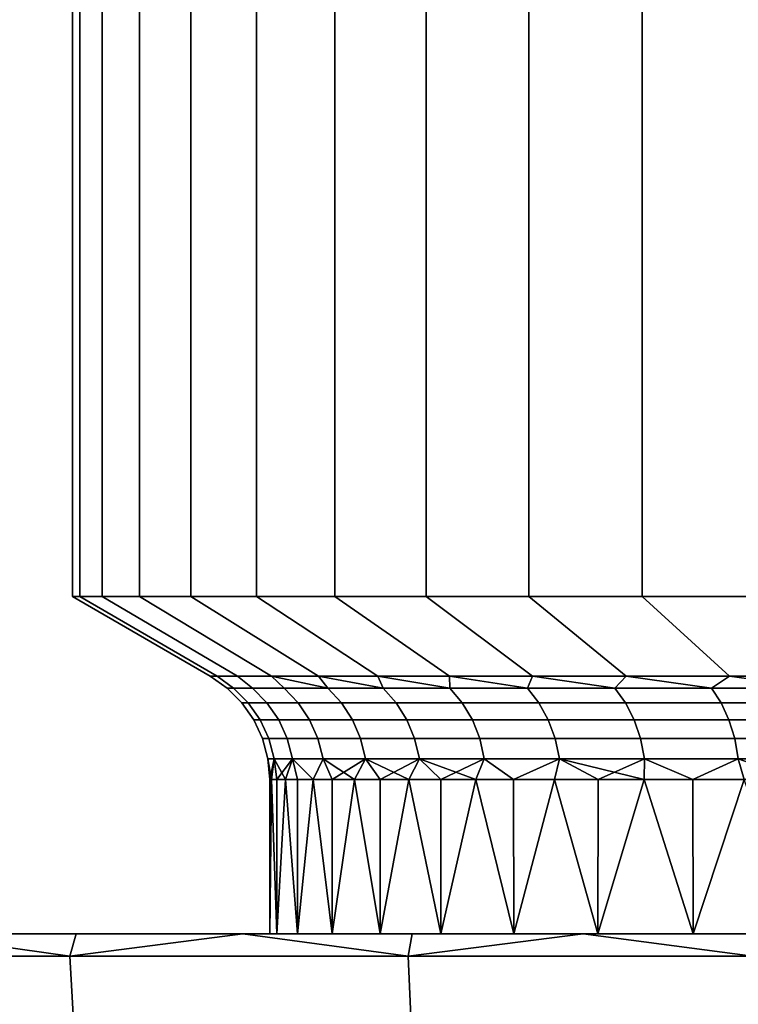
# Model space of a CAD drawing. Header units: metres. Extents: x -109 to 109, y -100 to 76.
# Tile 218 of 256: x -87.33 to -82.5, y 49.03 to 55.64. Entities that reach past the tile are written whole.
import ezdxf

# ---------------------------------------------------------------- set-up
doc = ezdxf.new("R2010")
doc.units = ezdxf.units.M
doc.layers.add('solid_21062310', color=7, linetype='CONTINUOUS')

msp = doc.modelspace()

# ---------------------------------------------------------------- linework, layer by layer
at = {"layer": 'solid_21062310'}
for points in [[(-86.927063, 74.337997, 1.026819), (-86.977501, 74.337997), (-86.977501, 51.766434), (-86.927063, 51.766434, 1.026829)], [(-86.927063, 51.766434, -1.026829), (-86.977501, 51.766434), (-86.977501, 74.337997), (-86.927063, 74.337997, -1.026819)], [(-86.776222, 74.337997, 2.043845), (-86.927063, 74.337997, 1.026819), (-86.927063, 51.766434, 1.026829), (-86.776222, 51.766434, 2.043844)], [(-86.927063, 74.337997, -1.026819), (-86.776222, 74.337997, -2.043845), (-86.776222, 51.766434, -2.043844), (-86.927063, 51.766434, -1.026829)], [(-86.52639, 74.337997, 3.041305), (-86.776222, 74.337997, 2.043845), (-86.776222, 51.766434, 2.043844), (-86.526405, 51.766434, 3.04126)], [(-86.776222, 74.337997, -2.043845), (-86.52639, 74.337997, -3.041304), (-86.526405, 51.766434, -3.04126), (-86.776222, 51.766434, -2.043844)], [(-86.179962, 74.337997, 4.009537), (-86.52639, 74.337997, 3.041305), (-86.526405, 51.766434, 3.04126), (-86.18, 51.766434, 4.009443)], [(-86.179962, 74.337997, -4.009536), (-86.18, 51.766434, -4.009443), (-86.526405, 51.766434, -3.04126), (-86.52639, 74.337997, -3.041304)], [(-85.740295, 74.337997, 4.939122), (-86.179962, 74.337997, 4.009537), (-86.18, 51.766434, 4.009443), (-85.740349, 51.766434, 4.939025)], [(-85.740295, 74.337997, -4.939121), (-85.740349, 51.766434, -4.939025), (-86.18, 51.766434, -4.009443), (-86.179962, 74.337997, -4.009536)], [(-85.211639, 74.337997, 5.821112), (-85.740295, 74.337997, 4.939122), (-85.740349, 51.766434, 4.939025), (-85.211678, 51.766434, 5.821049)], [(-85.211639, 74.337997, -5.821111), (-85.211678, 51.766434, -5.821049), (-85.740349, 51.766434, -4.939025), (-85.740295, 74.337997, -4.939121)], [(-84.599159, 74.337997, 6.646927), (-85.211639, 74.337997, 5.821112), (-85.211678, 51.766434, 5.821049), (-84.599113, 51.766434, 6.646979)], [(-85.211639, 74.337997, -5.821111), (-84.599159, 74.337997, -6.646926), (-84.599113, 51.766434, -6.646979), (-85.211678, 51.766434, -5.821049)], [(-84.599159, 74.337997, 6.646927), (-84.599113, 51.766434, 6.646979), (-83.908554, 51.766434, 7.408867), (-83.908768, 74.337997, 7.408655)], [(-84.599159, 74.337997, -6.646926), (-83.908768, 74.337997, -7.408653), (-83.908554, 51.766434, -7.408867), (-84.599113, 51.766434, -6.646979)], [(-83.908768, 74.337997, 7.408655), (-83.908554, 51.766434, 7.408867), (-83.146706, 51.766434, 8.099341), (-83.146988, 74.337997, 8.099107)], [(-83.908768, 74.337997, -7.408653), (-83.146988, 74.337997, -8.099106), (-83.146706, 51.766434, -8.099341), (-83.908554, 51.766434, -7.408867)], [(-83.146988, 74.337997, 8.099107), (-83.146706, 51.766434, 8.099341), (-82.320923, 51.766434, 8.711768), (-82.321144, 74.337997, 8.711618)], [(-83.146988, 74.337997, -8.099106), (-82.321144, 74.337997, -8.711617), (-82.320923, 51.766434, -8.711768), (-83.146706, 51.766434, -8.099341)], [(-86.927063, 51.766434, 1.026829), (-86.977501, 51.766434), (-86.050003, 51.230942), (-86.004013, 51.230942, 0.936062)], [(-86.004013, 51.230942, -0.936061), (-86.050003, 51.230942), (-86.977501, 51.766434), (-86.927063, 51.766434, -1.026829)], [(-86.927063, 51.766434, 1.026829), (-86.004013, 51.230942, 0.936062), (-85.866501, 51.230942, 1.863109), (-86.776222, 51.766434, 2.043844)], [(-86.927063, 51.766434, -1.026829), (-86.776222, 51.766434, -2.043844), (-85.866501, 51.230942, -1.863108), (-86.004013, 51.230942, -0.936061)], [(-86.776222, 51.766434, 2.043844), (-85.866501, 51.230942, 1.863109), (-85.638779, 51.230942, 2.772213), (-86.526405, 51.766434, 3.04126)], [(-86.776222, 51.766434, -2.043844), (-86.526405, 51.766434, -3.04126), (-85.638779, 51.230942, -2.772212), (-85.866501, 51.230942, -1.863108)], [(-86.526405, 51.766434, 3.04126), (-85.638779, 51.230942, 2.772213), (-85.323051, 51.230942, 3.654619), (-86.18, 51.766434, 4.009443)], [(-86.526405, 51.766434, -3.04126), (-86.18, 51.766434, -4.009443), (-85.323051, 51.230942, -3.654618), (-85.638779, 51.230942, -2.772212)], [(-85.740349, 51.766434, 4.939025), (-86.18, 51.766434, 4.009443), (-85.323051, 51.230942, 3.654619), (-84.922356, 51.230942, 4.50183)], [(-86.18, 51.766434, -4.009443), (-85.740349, 51.766434, -4.939025), (-84.922356, 51.230942, -4.501828), (-85.323051, 51.230942, -3.654618)], [(-85.211678, 51.766434, 5.821049), (-85.740349, 51.766434, 4.939025), (-84.922356, 51.230942, 4.50183), (-84.440544, 51.230942, 5.305685)], [(-85.740349, 51.766434, -4.939025), (-85.211678, 51.766434, -5.821049), (-84.440544, 51.230942, -5.305683), (-84.922356, 51.230942, -4.501828)], [(-84.599113, 51.766434, 6.646979), (-85.211678, 51.766434, 5.821049), (-84.440544, 51.230942, 5.305685), (-83.882263, 51.230942, 6.058442)], [(-84.599113, 51.766434, -6.646979), (-83.882263, 51.230942, -6.05844), (-84.440544, 51.230942, -5.305683), (-85.211678, 51.766434, -5.821049)], [(-83.908554, 51.766434, 7.408867), (-84.599113, 51.766434, 6.646979), (-83.882263, 51.230942, 6.058442), (-83.252892, 51.230942, 6.752851)], [(-83.908554, 51.766434, -7.408867), (-83.252892, 51.230942, -6.752851), (-83.882263, 51.230942, -6.05844), (-84.599113, 51.766434, -6.646979)], [(-83.146706, 51.766434, 8.099341), (-83.908554, 51.766434, 7.408867), (-83.252892, 51.230942, 6.752851), (-82.558479, 51.230942, 7.382233)], [(-83.146706, 51.766434, -8.099341), (-82.558472, 51.230942, -7.382236), (-83.252892, 51.230942, -6.752851), (-83.908554, 51.766434, -7.408867)], [(-82.320923, 51.766434, 8.711768), (-83.146706, 51.766434, 8.099341), (-82.558479, 51.230942, 7.382233), (-81.80571, 51.230942, 7.940526)], [(-82.320923, 51.766434, -8.711768), (-81.805702, 51.230942, -7.94053), (-82.558472, 51.230942, -7.382236), (-83.146706, 51.766434, -8.099341)], [(-85.936195, 51.151314), (-85.893471, 51.151314, 0.896968), (-86.004013, 51.230942, 0.936062), (-86.050003, 51.230942)], [(-85.893471, 51.151314, -0.896968), (-85.936195, 51.151314), (-86.050003, 51.230942), (-86.004013, 51.230942, -0.936061)], [(-85.893471, 51.151314, 0.896968), (-85.765671, 51.151314, 1.785812), (-85.866501, 51.230942, 1.863109), (-86.004013, 51.230942, 0.936062)], [(-85.893471, 51.151314, -0.896968), (-86.004013, 51.230942, -0.936061), (-85.866501, 51.230942, -1.863108), (-85.765671, 51.151314, -1.785812)], [(-85.765671, 51.151314, 1.785812), (-85.553963, 51.151314, 2.658484), (-85.638779, 51.230942, 2.772213), (-85.866501, 51.230942, 1.863109)], [(-85.765671, 51.151314, -1.785812), (-85.866501, 51.230942, -1.863108), (-85.638779, 51.230942, -2.772212), (-85.553963, 51.151314, -2.658484)], [(-85.260262, 51.151314, 3.507081), (-85.323051, 51.230942, 3.654619), (-85.638779, 51.230942, 2.772213)], [(-85.553963, 51.151314, 2.658484), (-85.260262, 51.151314, 3.507081), (-85.638779, 51.230942, 2.772213)], [(-85.260262, 51.151314, -3.507081), (-85.638779, 51.230942, -2.772212), (-85.323051, 51.230942, -3.654618)], [(-85.260262, 51.151314, -3.507081), (-85.553963, 51.151314, -2.658484), (-85.638779, 51.230942, -2.772212)], [(-84.88723, 51.151314, 4.323916), (-84.922356, 51.230942, 4.50183), (-85.323051, 51.230942, 3.654619)], [(-85.260262, 51.151314, 3.507081), (-84.88723, 51.151314, 4.323916), (-85.323051, 51.230942, 3.654619)], [(-84.88723, 51.151314, -4.323916), (-85.323051, 51.230942, -3.654618), (-84.922356, 51.230942, -4.501828)], [(-84.88723, 51.151314, -4.323916), (-85.260262, 51.151314, -3.507081), (-85.323051, 51.230942, -3.654618)], [(-84.438232, 51.151314, 5.101594), (-84.440544, 51.230942, 5.305685), (-84.922356, 51.230942, 4.50183)], [(-84.88723, 51.151314, 4.323916), (-84.438232, 51.151314, 5.101594), (-84.922356, 51.230942, 4.50183)], [(-84.438232, 51.151314, -5.101594), (-84.922356, 51.230942, -4.501828), (-84.440544, 51.230942, -5.305683)], [(-84.438232, 51.151314, -5.101594), (-84.88723, 51.151314, -4.323916), (-84.922356, 51.230942, -4.501828)], [(-83.917351, 51.151314, 5.83307), (-83.882263, 51.230942, 6.058442), (-84.440544, 51.230942, 5.305685)], [(-84.438232, 51.151314, 5.101594), (-83.917351, 51.151314, 5.83307), (-84.440544, 51.230942, 5.305685)], [(-83.917351, 51.151314, -5.83307), (-84.440544, 51.230942, -5.305683), (-83.882263, 51.230942, -6.05844)], [(-83.917351, 51.151314, -5.83307), (-84.438232, 51.151314, -5.101594), (-84.440544, 51.230942, -5.305683)], [(-83.917351, 51.151314, 5.83307), (-83.3293, 51.151314, 6.511722), (-83.882263, 51.230942, 6.058442)], [(-83.3293, 51.151314, -6.511722), (-83.917351, 51.151314, -5.83307), (-83.882263, 51.230942, -6.05844)], [(-83.3293, 51.151314, 6.511722), (-83.252892, 51.230942, 6.752851), (-83.882263, 51.230942, 6.058442)], [(-83.3293, 51.151314, -6.511722), (-83.882263, 51.230942, -6.05844), (-83.252892, 51.230942, -6.752851)], [(-83.3293, 51.151314, 6.511722), (-82.679398, 51.151314, 7.131402), (-83.252892, 51.230942, 6.752851)], [(-82.679398, 51.151314, -7.131402), (-83.3293, 51.151314, -6.511722), (-83.252892, 51.230942, -6.752851)], [(-82.679398, 51.151314, 7.131402), (-82.558479, 51.230942, 7.382233), (-83.252892, 51.230942, 6.752851)], [(-82.679398, 51.151314, -7.131402), (-83.252892, 51.230942, -6.752851), (-82.558472, 51.230942, -7.382236)], [(-82.679398, 51.151314, 7.131402), (-81.973534, 51.151314, 7.6865), (-82.558479, 51.230942, 7.382233)], [(-81.973534, 51.151314, -7.6865), (-82.679398, 51.151314, -7.131402), (-82.558472, 51.230942, -7.382236)], [(-81.973534, 51.151314, 7.6865), (-81.80571, 51.230942, 7.940526), (-82.558479, 51.230942, 7.382233)], [(-81.973534, 51.151314, -7.6865), (-82.558472, 51.230942, -7.382236), (-81.805702, 51.230942, -7.94053)], [(-85.837433, 51.05267), (-85.795151, 51.05267, 0.88758), (-85.893471, 51.151314, 0.896968), (-85.936195, 51.151314)], [(-85.795151, 51.05267, -0.88758), (-85.837433, 51.05267), (-85.936195, 51.151314), (-85.893471, 51.151314, -0.896968)], [(-85.795151, 51.05267, 0.88758), (-85.668694, 51.05267, 1.767121), (-85.765671, 51.151314, 1.785812), (-85.893471, 51.151314, 0.896968)], [(-85.668694, 51.05267, -1.767121), (-85.795151, 51.05267, -0.88758), (-85.893471, 51.151314, -0.896968), (-85.765671, 51.151314, -1.785812)], [(-85.668694, 51.05267, 1.767121), (-85.459206, 51.05267, 2.630659), (-85.553963, 51.151314, 2.658484), (-85.765671, 51.151314, 1.785812)], [(-85.459206, 51.05267, -2.630659), (-85.668694, 51.05267, -1.767121), (-85.765671, 51.151314, -1.785812), (-85.553963, 51.151314, -2.658484)], [(-85.459206, 51.05267, 2.630659), (-85.168571, 51.05267, 3.470374), (-85.260262, 51.151314, 3.507081), (-85.553963, 51.151314, 2.658484)], [(-85.168571, 51.05267, -3.470374), (-85.459206, 51.05267, -2.630659), (-85.553963, 51.151314, -2.658484), (-85.260262, 51.151314, -3.507081)], [(-85.168571, 51.05267, 3.470374), (-84.799438, 51.05267, 4.27866), (-84.88723, 51.151314, 4.323916), (-85.260262, 51.151314, 3.507081)], [(-84.799438, 51.05267, -4.27866), (-85.168571, 51.05267, -3.470374), (-85.260262, 51.151314, -3.507081), (-84.88723, 51.151314, -4.323916)], [(-84.799438, 51.05267, 4.27866), (-84.355148, 51.05267, 5.048198), (-84.438232, 51.151314, 5.101594), (-84.88723, 51.151314, 4.323916)], [(-84.355148, 51.05267, -5.048198), (-84.799438, 51.05267, -4.27866), (-84.88723, 51.151314, -4.323916), (-84.438232, 51.151314, -5.101594)], [(-84.355148, 51.05267, 5.048198), (-83.839722, 51.05267, 5.772018), (-83.917351, 51.151314, 5.83307), (-84.438232, 51.151314, 5.101594)], [(-83.839722, 51.05267, -5.772018), (-84.355148, 51.05267, -5.048198), (-84.438232, 51.151314, -5.101594), (-83.917351, 51.151314, -5.83307)], [(-83.839722, 51.05267, 5.772018), (-83.25782, 51.05267, 6.443567), (-83.3293, 51.151314, 6.511722), (-83.917351, 51.151314, 5.83307)], [(-83.25782, 51.05267, -6.443567), (-83.839722, 51.05267, -5.772018), (-83.917351, 51.151314, -5.83307), (-83.3293, 51.151314, -6.511722)], [(-83.25782, 51.05267, 6.443567), (-82.614716, 51.05267, 7.056762), (-82.679398, 51.151314, 7.131402), (-83.3293, 51.151314, 6.511722)], [(-82.614716, 51.05267, -7.056762), (-83.25782, 51.05267, -6.443567), (-83.3293, 51.151314, -6.511722), (-82.679398, 51.151314, -7.131402)], [(-82.614716, 51.05267, 7.056762), (-81.916245, 51.05267, 7.606049), (-81.973534, 51.151314, 7.6865), (-82.679398, 51.151314, 7.131402)], [(-81.916245, 51.05267, -7.606049), (-82.614716, 51.05267, -7.056762), (-82.679398, 51.151314, -7.131402), (-81.973534, 51.151314, -7.6865)], [(-85.757317, 50.938362), (-85.715401, 50.938362, 0.879964), (-85.795151, 51.05267, 0.88758), (-85.837433, 51.05267)], [(-85.715401, 50.938362, -0.879964), (-85.757317, 50.938362), (-85.837433, 51.05267), (-85.795151, 51.05267, -0.88758)], [(-85.715401, 50.938362, 0.879964), (-85.590027, 50.938362, 1.751959), (-85.668694, 51.05267, 1.767121), (-85.795151, 51.05267, 0.88758)], [(-85.590027, 50.938362, -1.751959), (-85.715401, 50.938362, -0.879964), (-85.795151, 51.05267, -0.88758), (-85.668694, 51.05267, -1.767121)], [(-85.590027, 50.938362, 1.751959), (-85.382332, 50.938362, 2.608088), (-85.459206, 51.05267, 2.630659), (-85.668694, 51.05267, 1.767121)], [(-85.382332, 50.938362, -2.608088), (-85.590027, 50.938362, -1.751959), (-85.668694, 51.05267, -1.767121), (-85.459206, 51.05267, -2.630659)], [(-85.382332, 50.938362, 2.608088), (-85.0942, 50.938362, 3.440598), (-85.168571, 51.05267, 3.470374), (-85.459206, 51.05267, 2.630659)], [(-85.0942, 50.938362, -3.440598), (-85.382332, 50.938362, -2.608088), (-85.459206, 51.05267, -2.630659), (-85.168571, 51.05267, -3.470374)], [(-85.0942, 50.938362, 3.440598), (-84.728233, 50.938362, 4.241949), (-84.799438, 51.05267, 4.27866), (-85.168571, 51.05267, 3.470374)], [(-84.728233, 50.938362, -4.241949), (-85.0942, 50.938362, -3.440598), (-85.168571, 51.05267, -3.470374), (-84.799438, 51.05267, -4.27866)], [(-84.728233, 50.938362, 4.241949), (-84.28775, 50.938362, 5.004885), (-84.355148, 51.05267, 5.048198), (-84.799438, 51.05267, 4.27866)], [(-84.28775, 50.938362, -5.004885), (-84.728233, 50.938362, -4.241949), (-84.799438, 51.05267, -4.27866), (-84.355148, 51.05267, -5.048198)], [(-84.28775, 50.938362, 5.004885), (-83.776741, 50.938362, 5.722495), (-83.839722, 51.05267, 5.772018), (-84.355148, 51.05267, 5.048198)], [(-83.776741, 50.938362, -5.722495), (-84.28775, 50.938362, -5.004885), (-84.355148, 51.05267, -5.048198), (-83.839722, 51.05267, -5.772018)], [(-83.776741, 50.938362, 5.722495), (-83.199837, 50.938362, 6.388282), (-83.25782, 51.05267, 6.443567), (-83.839722, 51.05267, 5.772018)], [(-83.199837, 50.938362, -6.388282), (-83.776741, 50.938362, -5.722495), (-83.839722, 51.05267, -5.772018), (-83.25782, 51.05267, -6.443567)], [(-83.199837, 50.938362, 6.388282), (-82.562256, 50.938362, 6.996215), (-82.614716, 51.05267, 7.056762), (-83.25782, 51.05267, 6.443567)], [(-82.562256, 50.938362, -6.996215), (-83.199837, 50.938362, -6.388282), (-83.25782, 51.05267, -6.443567), (-82.614716, 51.05267, -7.056762)], [(-82.562256, 50.938362, 6.996215), (-81.869774, 50.938362, 7.54079), (-81.916245, 51.05267, 7.606049), (-82.614716, 51.05267, 7.056762)], [(-81.869774, 50.938362, -7.54079), (-82.562256, 50.938362, -6.996215), (-82.614716, 51.05267, -7.056762), (-81.916245, 51.05267, -7.606049)], [(-85.698296, 50.811867), (-85.656647, 50.811867, 0.874353), (-85.715401, 50.938362, 0.879964), (-85.757317, 50.938362)], [(-85.656647, 50.811867, -0.874353), (-85.698296, 50.811867), (-85.757317, 50.938362), (-85.715401, 50.938362, -0.879964)], [(-85.656647, 50.811867, 0.874353), (-85.532066, 50.811867, 1.740789), (-85.590027, 50.938362, 1.751959), (-85.715401, 50.938362, 0.879964)], [(-85.532066, 50.811867, -1.740789), (-85.656647, 50.811867, -0.874353), (-85.715401, 50.938362, -0.879964), (-85.590027, 50.938362, -1.751959)], [(-85.532066, 50.811867, 1.740789), (-85.325699, 50.811867, 2.591459), (-85.382332, 50.938362, 2.608088), (-85.590027, 50.938362, 1.751959)], [(-85.325699, 50.811867, -2.591459), (-85.532066, 50.811867, -1.740789), (-85.590027, 50.938362, -1.751959), (-85.382332, 50.938362, -2.608088)], [(-85.325699, 50.811867, 2.591459), (-85.039398, 50.811867, 3.41866), (-85.0942, 50.938362, 3.440598), (-85.382332, 50.938362, 2.608088)], [(-85.039398, 50.811867, -3.41866), (-85.325699, 50.811867, -2.591459), (-85.382332, 50.938362, -2.608088), (-85.0942, 50.938362, -3.440598)], [(-85.039398, 50.811867, 3.41866), (-84.675766, 50.811867, 4.214902), (-84.728233, 50.938362, 4.241949), (-85.0942, 50.938362, 3.440598)], [(-84.675766, 50.811867, -4.214902), (-85.039398, 50.811867, -3.41866), (-85.0942, 50.938362, -3.440598), (-84.728233, 50.938362, -4.241949)], [(-84.675766, 50.811867, 4.214902), (-84.238098, 50.811867, 4.972973), (-84.28775, 50.938362, 5.004885), (-84.728233, 50.938362, 4.241949)], [(-84.238098, 50.811867, -4.972973), (-84.675766, 50.811867, -4.214902), (-84.728233, 50.938362, -4.241949), (-84.28775, 50.938362, -5.004885)], [(-84.238098, 50.811867, 4.972973), (-83.730347, 50.811867, 5.686008), (-83.776741, 50.938362, 5.722495), (-84.28775, 50.938362, 5.004885)], [(-83.730347, 50.811867, -5.686008), (-84.238098, 50.811867, -4.972973), (-84.28775, 50.938362, -5.004885), (-83.776741, 50.938362, -5.722495)], [(-83.730347, 50.811867, 5.686008), (-83.15712, 50.811867, 6.347549), (-83.199837, 50.938362, 6.388282), (-83.776741, 50.938362, 5.722495)], [(-83.15712, 50.811867, -6.347549), (-83.730347, 50.811867, -5.686008), (-83.776741, 50.938362, -5.722495), (-83.199837, 50.938362, -6.388282)], [(-83.15712, 50.811867, 6.347549), (-82.523598, 50.811867, 6.951607), (-82.562256, 50.938362, 6.996215), (-83.199837, 50.938362, 6.388282)], [(-82.523598, 50.811867, -6.951607), (-83.15712, 50.811867, -6.347549), (-83.199837, 50.938362, -6.388282), (-82.562256, 50.938362, -6.996215)], [(-82.523598, 50.811867, 6.951607), (-81.835533, 50.811867, 7.492709), (-81.869774, 50.938362, 7.54079), (-82.562256, 50.938362, 6.996215)], [(-81.835533, 50.811867, -7.492709), (-82.523598, 50.811867, -6.951607), (-82.562256, 50.938362, -6.996215), (-81.869774, 50.938362, -7.54079)], [(-85.662155, 50.67704), (-85.620667, 50.67704, 0.870918), (-85.656647, 50.811867, 0.874353), (-85.698296, 50.811867)], [(-85.620667, 50.67704, -0.870918), (-85.662155, 50.67704), (-85.698296, 50.811867), (-85.656647, 50.811867, -0.874353)], [(-85.620667, 50.67704, 0.870918), (-85.496582, 50.67704, 1.733949), (-85.532066, 50.811867, 1.740789), (-85.656647, 50.811867, 0.874353)], [(-85.496582, 50.67704, -1.733949), (-85.620667, 50.67704, -0.870918), (-85.656647, 50.811867, -0.874353), (-85.532066, 50.811867, -1.740789)], [(-85.496582, 50.67704, 1.733949), (-85.291023, 50.67704, 2.581277), (-85.325699, 50.811867, 2.591459), (-85.532066, 50.811867, 1.740789)], [(-85.291023, 50.67704, -2.581277), (-85.496582, 50.67704, -1.733949), (-85.532066, 50.811867, -1.740789), (-85.325699, 50.811867, -2.591459)], [(-85.291023, 50.67704, 2.581277), (-85.005852, 50.67704, 3.405229), (-85.039398, 50.811867, 3.41866), (-85.325699, 50.811867, 2.591459)], [(-85.005852, 50.67704, -3.405229), (-85.291023, 50.67704, -2.581277), (-85.325699, 50.811867, -2.591459), (-85.039398, 50.811867, -3.41866)], [(-85.005852, 50.67704, 3.405229), (-84.643646, 50.67704, 4.198342), (-84.675766, 50.811867, 4.214902), (-85.039398, 50.811867, 3.41866)], [(-84.643646, 50.67704, -4.198342), (-85.005852, 50.67704, -3.405229), (-85.039398, 50.811867, -3.41866), (-84.675766, 50.811867, -4.214902)], [(-84.643646, 50.67704, 4.198342), (-84.207695, 50.67704, 4.953434), (-84.238098, 50.811867, 4.972973), (-84.675766, 50.811867, 4.214902)], [(-84.207695, 50.67704, -4.953434), (-84.643646, 50.67704, -4.198342), (-84.675766, 50.811867, -4.214902), (-84.238098, 50.811867, -4.972973)], [(-84.207695, 50.67704, 4.953434), (-83.701942, 50.67704, 5.663668), (-83.730347, 50.811867, 5.686008), (-84.238098, 50.811867, 4.972973)], [(-83.701942, 50.67704, -5.663668), (-84.207695, 50.67704, -4.953434), (-84.238098, 50.811867, -4.972973), (-83.730347, 50.811867, -5.686008)], [(-83.701942, 50.67704, 5.663668), (-83.130966, 50.67704, 6.32261), (-83.15712, 50.811867, 6.347549), (-83.730347, 50.811867, 5.686008)], [(-83.130966, 50.67704, -6.32261), (-83.701942, 50.67704, -5.663668), (-83.730347, 50.811867, -5.686008), (-83.15712, 50.811867, -6.347549)], [(-83.130966, 50.67704, 6.32261), (-82.499931, 50.67704, 6.924294), (-82.523598, 50.811867, 6.951607), (-83.15712, 50.811867, 6.347549)], [(-82.499931, 50.67704, -6.924294), (-83.130966, 50.67704, -6.32261), (-83.15712, 50.811867, -6.347549), (-82.523598, 50.811867, -6.951607)], [(-82.499931, 50.67704, 6.924294), (-81.814568, 50.67704, 7.46327), (-81.835533, 50.811867, 7.492709), (-82.523598, 50.811867, 6.951607)], [(-81.814568, 50.67704, -7.46327), (-82.499931, 50.67704, -6.924294), (-82.523598, 50.811867, -6.951607), (-81.835533, 50.811867, -7.492709)], [(-85.662155, 50.67704), (-85.650002, 50.53812), (-85.638252, 50.53812, 0.463439)], [(-85.620667, 50.67704, -0.870918), (-85.650002, 50.53812), (-85.662155, 50.67704)], [(-85.662155, 50.67704), (-85.638252, 50.53812, 0.463439), (-85.620667, 50.67704, 0.870918)], [(-85.620667, 50.67704, -0.870918), (-85.638252, 50.53812, -0.463439), (-85.650002, 50.53812)], [(-85.620667, 50.67704, 0.870918), (-85.638252, 50.53812, 0.463439), (-85.603058, 50.53812, 0.925689)], [(-85.620667, 50.67704, -0.870918), (-85.603058, 50.53812, -0.925689), (-85.638252, 50.53812, -0.463439)], [(-85.620667, 50.67704, 0.870918), (-85.603058, 50.53812, 0.925689), (-85.544487, 50.53812, 1.385562)], [(-85.620667, 50.67704, 0.870918), (-85.544487, 50.53812, 1.385562), (-85.496582, 50.67704, 1.733949)], [(-85.496582, 50.67704, -1.733949), (-85.603058, 50.53812, -0.925689), (-85.620667, 50.67704, -0.870918)], [(-85.496582, 50.67704, -1.733949), (-85.544487, 50.53812, -1.385562), (-85.603058, 50.53812, -0.925689)], [(-85.496582, 50.67704, 1.733949), (-85.544487, 50.53812, 1.385562), (-85.4627, 50.53812, 1.841879)], [(-85.496582, 50.67704, -1.733949), (-85.4627, 50.53812, -1.841879), (-85.544487, 50.53812, -1.385562)], [(-85.496582, 50.67704, 1.733949), (-85.4627, 50.53812, 1.841879), (-85.35791, 50.53812, 2.293467)], [(-85.496582, 50.67704, 1.733949), (-85.35791, 50.53812, 2.293467), (-85.291023, 50.67704, 2.581277)], [(-85.496582, 50.67704, -1.733949), (-85.291023, 50.67704, -2.581277), (-85.35791, 50.53812, -2.293467), (-85.4627, 50.53812, -1.841879)], [(-85.291023, 50.67704, 2.581277), (-85.35791, 50.53812, 2.293467), (-85.230377, 50.53812, 2.739168)], [(-85.291023, 50.67704, -2.581277), (-85.230377, 50.53812, -2.739168), (-85.35791, 50.53812, -2.293467)], [(-85.291023, 50.67704, 2.581277), (-85.230377, 50.53812, 2.739168), (-85.080437, 50.53812, 3.177838)], [(-85.291023, 50.67704, 2.581277), (-85.080437, 50.53812, 3.177838), (-85.005852, 50.67704, 3.405229)], [(-85.005852, 50.67704, -3.405229), (-85.230377, 50.53812, -2.739168), (-85.291023, 50.67704, -2.581277)], [(-85.005852, 50.67704, -3.405229), (-85.080437, 50.53812, -3.177838), (-85.230377, 50.53812, -2.739168)], [(-85.005852, 50.67704, 3.405229), (-85.080437, 50.53812, 3.177838), (-84.90847, 50.53812, 3.60835)], [(-85.005852, 50.67704, -3.405229), (-84.90847, 50.53812, -3.60835), (-85.080437, 50.53812, -3.177838)], [(-85.005852, 50.67704, 3.405229), (-84.90847, 50.53812, 3.60835), (-84.714912, 50.53812, 4.0296)], [(-85.005852, 50.67704, 3.405229), (-84.714912, 50.53812, 4.0296), (-84.643646, 50.67704, 4.198342)], [(-84.643646, 50.67704, -4.198342), (-84.90847, 50.53812, -3.60835), (-85.005852, 50.67704, -3.405229)], [(-84.643646, 50.67704, -4.198342), (-84.714912, 50.53812, -4.029599), (-84.90847, 50.53812, -3.60835)], [(-84.643646, 50.67704, 4.198342), (-84.714912, 50.53812, 4.0296), (-84.500275, 50.53812, 4.440505)], [(-84.643646, 50.67704, -4.198342), (-84.500275, 50.53812, -4.440505), (-84.714912, 50.53812, -4.029599)], [(-84.643646, 50.67704, 4.198342), (-84.500275, 50.53812, 4.440505), (-84.265099, 50.53812, 4.840012)], [(-84.643646, 50.67704, 4.198342), (-84.265099, 50.53812, 4.840012), (-84.207695, 50.67704, 4.953434)], [(-84.207695, 50.67704, -4.953434), (-84.500275, 50.53812, -4.440505), (-84.643646, 50.67704, -4.198342)], [(-84.207695, 50.67704, -4.953434), (-84.265099, 50.53812, -4.840011), (-84.500275, 50.53812, -4.440505)], [(-84.207695, 50.67704, 4.953434), (-84.265099, 50.53812, 4.840012), (-84.009995, 50.53812, 5.227094)], [(-84.207695, 50.67704, -4.953434), (-84.009995, 50.53812, -5.227093), (-84.265099, 50.53812, -4.840011)], [(-83.701942, 50.67704, 5.663668), (-84.207695, 50.67704, 4.953434), (-84.009995, 50.53812, 5.227094), (-83.735603, 50.53812, 5.600759)], [(-83.701942, 50.67704, -5.663668), (-84.009995, 50.53812, -5.227093), (-84.207695, 50.67704, -4.953434)], [(-83.701942, 50.67704, -5.663668), (-83.735611, 50.53812, -5.600758), (-84.009995, 50.53812, -5.227093)], [(-83.701942, 50.67704, -5.663668), (-83.44265, 50.53812, -5.960044), (-83.735611, 50.53812, -5.600758)], [(-83.701942, 50.67704, 5.663668), (-83.735603, 50.53812, 5.600759), (-83.44265, 50.53812, 5.960045)], [(-83.701942, 50.67704, 5.663668), (-83.44265, 50.53812, 5.960045), (-83.131866, 50.53812, 6.304032)], [(-83.701942, 50.67704, 5.663668), (-83.131866, 50.53812, 6.304032), (-83.130966, 50.67704, 6.32261)], [(-83.130966, 50.67704, -6.32261), (-83.44265, 50.53812, -5.960044), (-83.701942, 50.67704, -5.663668)], [(-83.130966, 50.67704, -6.32261), (-83.131866, 50.53812, -6.304032), (-83.44265, 50.53812, -5.960044)], [(-83.130966, 50.67704, 6.32261), (-83.131866, 50.53812, 6.304032), (-82.804062, 50.53812, 6.631838)], [(-83.130966, 50.67704, -6.32261), (-82.804062, 50.53812, -6.631839), (-83.131866, 50.53812, -6.304032)], [(-83.130966, 50.67704, 6.32261), (-82.804062, 50.53812, 6.631838), (-82.499931, 50.67704, 6.924294)], [(-82.499931, 50.67704, -6.924294), (-82.804062, 50.53812, -6.631839), (-83.130966, 50.67704, -6.32261)], [(-82.499931, 50.67704, 6.924294), (-82.804062, 50.53812, 6.631838), (-82.460075, 50.53812, 6.942621)], [(-82.499931, 50.67704, -6.924294), (-82.460075, 50.53812, -6.942623), (-82.804062, 50.53812, -6.631839)], [(-82.499931, 50.67704, 6.924294), (-82.460075, 50.53812, 6.942621), (-82.100784, 50.53812, 7.235584)], [(-82.499931, 50.67704, 6.924294), (-82.100784, 50.53812, 7.235584), (-81.814568, 50.67704, 7.46327)], [(-81.814568, 50.67704, -7.46327), (-82.460075, 50.53812, -6.942623), (-82.499931, 50.67704, -6.924294)], [(-85.638252, 50.53812, 0.463439), (-85.650002, 50.53812), (-85.650002, 49.5), (-85.602097, 49.5, 0.930894)], [(-85.638252, 50.53812, -0.463439), (-85.650002, 49.5), (-85.650002, 50.53812)], [(-85.638252, 50.53812, -0.463439), (-85.603058, 50.53812, -0.925689), (-85.602097, 49.5, -0.930894), (-85.650002, 49.5)], [(-85.603058, 50.53812, 0.925689), (-85.638252, 50.53812, 0.463439), (-85.602097, 49.5, 0.930894)], [(-85.544487, 50.53812, 1.385562), (-85.603058, 50.53812, 0.925689), (-85.602097, 49.5, 0.930894), (-85.462608, 49.5, 1.842322)], [(-85.603058, 50.53812, -0.925689), (-85.544487, 50.53812, -1.385562), (-85.602097, 49.5, -0.930894)], [(-85.544487, 50.53812, -1.385562), (-85.4627, 50.53812, -1.841879), (-85.462608, 49.5, -1.842322), (-85.602097, 49.5, -0.930894)], [(-85.4627, 50.53812, 1.841879), (-85.544487, 50.53812, 1.385562), (-85.462608, 49.5, 1.842322)], [(-85.35791, 50.53812, 2.293467), (-85.4627, 50.53812, 1.841879), (-85.462608, 49.5, 1.842322), (-85.230087, 49.5, 2.73873)], [(-85.4627, 50.53812, -1.841879), (-85.35791, 50.53812, -2.293467), (-85.462608, 49.5, -1.842322)], [(-85.35791, 50.53812, -2.293467), (-85.230377, 50.53812, -2.739168), (-85.230087, 49.5, -2.73873), (-85.462608, 49.5, -1.842322)], [(-85.230377, 50.53812, 2.739168), (-85.35791, 50.53812, 2.293467), (-85.230087, 49.5, 2.73873)], [(-85.080437, 50.53812, 3.177838), (-85.230377, 50.53812, 2.739168), (-85.230087, 49.5, 2.73873), (-84.90815, 49.5, 3.609023)], [(-85.230377, 50.53812, -2.739168), (-85.080437, 50.53812, -3.177838), (-85.230087, 49.5, -2.73873)], [(-85.080437, 50.53812, -3.177838), (-84.90847, 50.53812, -3.60835), (-84.90815, 49.5, -3.609023), (-85.230087, 49.5, -2.73873)], [(-84.90847, 50.53812, 3.60835), (-85.080437, 50.53812, 3.177838), (-84.90815, 49.5, 3.609023)], [(-84.714912, 50.53812, 4.0296), (-84.90847, 50.53812, 3.60835), (-84.90815, 49.5, 3.609023), (-84.500198, 49.5, 4.439841)], [(-84.90847, 50.53812, -3.60835), (-84.714912, 50.53812, -4.029599), (-84.90815, 49.5, -3.609023)], [(-84.714912, 50.53812, -4.029599), (-84.500275, 50.53812, -4.440505), (-84.500198, 49.5, -4.439841), (-84.90815, 49.5, -3.609023)], [(-84.500275, 50.53812, 4.440505), (-84.714912, 50.53812, 4.0296), (-84.500198, 49.5, 4.439841)], [(-84.265099, 50.53812, 4.840012), (-84.500275, 50.53812, 4.440505), (-84.500198, 49.5, 4.439841), (-84.009377, 49.5, 5.227886)], [(-84.500275, 50.53812, -4.440505), (-84.265099, 50.53812, -4.840011), (-84.500198, 49.5, -4.439841)], [(-84.265099, 50.53812, -4.840011), (-84.009995, 50.53812, -5.227093), (-84.009377, 49.5, -5.227886), (-84.500198, 49.5, -4.439841)], [(-84.009995, 50.53812, 5.227094), (-84.265099, 50.53812, 4.840012), (-84.009377, 49.5, 5.227886)], [(-83.735603, 50.53812, 5.600759), (-84.009995, 50.53812, 5.227094), (-84.009377, 49.5, 5.227886), (-83.442848, 49.5, 5.959245)], [(-84.009995, 50.53812, -5.227093), (-83.735611, 50.53812, -5.600758), (-84.009377, 49.5, -5.227886)], [(-83.735611, 50.53812, -5.600758), (-83.44265, 50.53812, -5.960044), (-83.442848, 49.5, -5.959245), (-84.009377, 49.5, -5.227886)], [(-83.44265, 50.53812, 5.960045), (-83.735603, 50.53812, 5.600759), (-83.442848, 49.5, 5.959245)], [(-83.131866, 50.53812, 6.304032), (-83.44265, 50.53812, 5.960045), (-83.442848, 49.5, 5.959245), (-82.803146, 49.5, 6.632599)], [(-83.131866, 50.53812, -6.304032), (-82.804062, 50.53812, -6.631839), (-82.803146, 49.5, -6.632599), (-83.442848, 49.5, -5.959245)], [(-83.44265, 50.53812, -5.960044), (-83.131866, 50.53812, -6.304032), (-83.442848, 49.5, -5.959245)], [(-82.804062, 50.53812, 6.631838), (-83.131866, 50.53812, 6.304032), (-82.803146, 49.5, 6.632599)], [(-82.460075, 50.53812, 6.942621), (-82.804062, 50.53812, 6.631838), (-82.803146, 49.5, 6.632599), (-82.101295, 49.5, 7.234753)], [(-82.804062, 50.53812, -6.631839), (-82.460075, 50.53812, -6.942623), (-82.803146, 49.5, -6.632599)], [(-82.460075, 50.53812, -6.942623), (-82.100784, 50.53812, -7.235587), (-82.101295, 49.5, -7.234753), (-82.803146, 49.5, -6.632599)], [(-108.149307, 49.5), (-108.126343, 49.5, 1.189918), (-85.602097, 49.5, 0.930894), (-85.650002, 49.5)], [(-108.126343, 49.5, -1.189918), (-108.149307, 49.5), (-85.650002, 49.5), (-85.602097, 49.5, -0.930894)], [(-108.059738, 49.5, 2.372911), (-85.462608, 49.5, 1.842322), (-85.602097, 49.5, 0.930894), (-108.126343, 49.5, 1.189918)], [(-108.059738, 49.5, -2.372911), (-108.126343, 49.5, -1.189918), (-85.602097, 49.5, -0.930894), (-85.462608, 49.5, -1.842322)], [(-107.949509, 49.5, 3.548979), (-85.230087, 49.5, 2.73873), (-85.462608, 49.5, 1.842322), (-108.059738, 49.5, 2.372911)], [(-107.949509, 49.5, -3.548979), (-108.059738, 49.5, -2.372911), (-85.462608, 49.5, -1.842322), (-85.230087, 49.5, -2.73873)], [(-107.795647, 49.5, 4.718122), (-84.90815, 49.5, 3.609023), (-85.230087, 49.5, 2.73873), (-107.949509, 49.5, 3.548979)], [(-107.949509, 49.5, -3.548979), (-85.230087, 49.5, -2.73873), (-84.90815, 49.5, -3.609023)], [(-107.795647, 49.5, -4.718122), (-107.949509, 49.5, -3.548979), (-84.90815, 49.5, -3.609023), (-84.500198, 49.5, -4.439841)], [(-107.59774, 49.5, 5.882078), (-84.009377, 49.5, 5.227886), (-84.500198, 49.5, 4.439841), (-107.795647, 49.5, 4.718122)], [(-107.795647, 49.5, 4.718122), (-84.500198, 49.5, 4.439841), (-84.90815, 49.5, 3.609023)], [(-107.59774, 49.5, -5.882078), (-107.795647, 49.5, -4.718122), (-84.500198, 49.5, -4.439841), (-84.009377, 49.5, -5.227886)], [(-107.355537, 49.5, 7.041844), (-83.442848, 49.5, 5.959245), (-84.009377, 49.5, 5.227886), (-107.59774, 49.5, 5.882078)], [(-107.59774, 49.5, -5.882078), (-84.009377, 49.5, -5.227886), (-83.442848, 49.5, -5.959245)], [(-107.355537, 49.5, -7.041844), (-107.59774, 49.5, -5.882078), (-83.442848, 49.5, -5.959245), (-82.803146, 49.5, -6.632599)], [(-107.070168, 49.5, 8.192769), (-82.101295, 49.5, 7.234753), (-82.803146, 49.5, 6.632599), (-107.355537, 49.5, 7.041844)], [(-107.355537, 49.5, 7.041844), (-82.803146, 49.5, 6.632599), (-83.442848, 49.5, 5.959245)], [(-107.355537, 49.5, -7.041844), (-82.803146, 49.5, -6.632599), (-82.101295, 49.5, -7.234753)], [(-107.070168, 49.5, -8.192769), (-107.355537, 49.5, -7.041844), (-82.101295, 49.5, -7.234753), (-81.338867, 49.5, -7.765673)], [(-106.742775, 49.5, 9.330058), (-80.530449, 49.5, 8.214149), (-81.338867, 49.5, 7.765673), (-107.070168, 49.5, 8.192769)], [(-107.070168, 49.5, 8.192769), (-81.338867, 49.5, 7.765673), (-82.101295, 49.5, 7.234753)], [(-107.070168, 49.5, -8.192769), (-81.338867, 49.5, -7.765673), (-80.530449, 49.5, -8.214149)], [(-107.070168, 49.5, -8.192769), (-80.530449, 49.5, -8.214149), (-79.676529, 49.5, -8.580749)], [(-107.070168, 49.5, -8.192769), (-79.676529, 49.5, -8.580749), (-78.794579, 49.5, -8.857331)], [(-107.070168, 49.5, -8.192769), (-78.794579, 49.5, -8.857331), (-77.884201, 49.5, -9.044491)], [(-106.742775, 49.5, -9.330058), (-107.070168, 49.5, -8.192769), (-77.884201, 49.5, -9.044491), (-76.964729, 49.5, -9.137949)], [(-106.742775, 49.5, 9.330058), (-76.035271, 49.5, 9.137949), (-76.964729, 49.5, 9.137949)], [(-46.257225, 49.5, 9.330058), (-76.035271, 49.5, 9.137949), (-106.742775, 49.5, 9.330058)], [(-106.742775, 49.5, 9.330058), (-76.964729, 49.5, 9.137949), (-77.884201, 49.5, 9.044491)], [(-106.742775, 49.5, 9.330058), (-77.884201, 49.5, 9.044491), (-78.794579, 49.5, 8.857331)], [(-106.742775, 49.5, 9.330058), (-78.794579, 49.5, 8.857331), (-79.676529, 49.5, 8.580749)], [(-106.742775, 49.5, 9.330058), (-79.676529, 49.5, 8.580749), (-80.530449, 49.5, 8.214149)], [(-106.742775, 49.5, -9.330058), (-76.964729, 49.5, -9.137949), (-46.257225, 49.5, -9.330058)], [(-106.373772, 49.5, -10.451293), (-106.742775, 49.5, -9.330058), (-46.257225, 49.5, -9.330058), (-46.626232, 49.5, -10.451293)], [(-46.626232, 49.5, 10.451293), (-46.257225, 49.5, 9.330058), (-106.742775, 49.5, 9.330058), (-106.373772, 49.5, 10.451293)], [(-105.961571, 49.5, -11.561517), (-106.373772, 49.5, -10.451293), (-46.626232, 49.5, -10.451293), (-47.038429, 49.5, -11.561517)], [(-47.038429, 49.5, 11.561517), (-46.626232, 49.5, 10.451293), (-106.373772, 49.5, 10.451293), (-105.961571, 49.5, 11.561517)], [(-105.507729, 49.5, -12.657188), (-105.961571, 49.5, -11.561517), (-47.038429, 49.5, -11.561517), (-47.492268, 49.5, -12.657188)], [(-47.492268, 49.5, 12.657188), (-47.038429, 49.5, 11.561517), (-105.961571, 49.5, 11.561517), (-105.507729, 49.5, 12.657188)], [(-105.014153, 49.5, -13.733713), (-105.507729, 49.5, -12.657188), (-47.492268, 49.5, -12.657188), (-47.985847, 49.5, -13.733713)], [(-47.985847, 49.5, 13.733713), (-47.492268, 49.5, 12.657188), (-105.507729, 49.5, 12.657188), (-105.014153, 49.5, 13.733713)], [(-104.482231, 49.5, -14.787492), (-105.014153, 49.5, -13.733713), (-47.985847, 49.5, -13.733713), (-48.517765, 49.5, -14.787492)], [(-48.517765, 49.5, 14.787492), (-47.985847, 49.5, 13.733713), (-105.014153, 49.5, 13.733713), (-104.482231, 49.5, 14.787492)], [(-103.909523, 49.5, -15.823219), (-104.482231, 49.5, -14.787492), (-48.517765, 49.5, -14.787492), (-49.090477, 49.5, -15.823219)], [(-49.090477, 49.5, 15.823219), (-48.517765, 49.5, 14.787492), (-104.482231, 49.5, 14.787492), (-103.909523, 49.5, 15.823219)], [(-103.297447, 49.5, -16.838882), (-103.909523, 49.5, -15.823219), (-49.090477, 49.5, -15.823219), (-49.702553, 49.5, -16.838882)], [(-49.702553, 49.5, 16.838882), (-49.090477, 49.5, 15.823219), (-103.909523, 49.5, 15.823219), (-103.297447, 49.5, 16.838882)], [(-102.648605, 49.5, -17.830261), (-103.297447, 49.5, -16.838882), (-49.702553, 49.5, -16.838882), (-50.351395, 49.5, -17.830261)], [(-50.351395, 49.5, 17.830261), (-49.702553, 49.5, 16.838882), (-103.297447, 49.5, 16.838882), (-102.648605, 49.5, 17.830261)], [(-101.965416, 49.5, -18.793356), (-102.648605, 49.5, -17.830261), (-50.351395, 49.5, -17.830261), (-51.03458, 49.5, -18.793356)], [(-51.03458, 49.5, 18.793356), (-50.351395, 49.5, 17.830261), (-102.648605, 49.5, 17.830261), (-101.965416, 49.5, 18.793356)], [(-101.245308, 49.5, -19.731445), (-101.965416, 49.5, -18.793356), (-51.03458, 49.5, -18.793356), (-51.754696, 49.5, -19.731445)], [(-51.754696, 49.5, 19.731445), (-51.03458, 49.5, 18.793356), (-101.965416, 49.5, 18.793356), (-101.245308, 49.5, 19.731445)], [(-100.488815, 49.5, -20.64431), (-101.245308, 49.5, -19.731445), (-51.754696, 49.5, -19.731445), (-52.511185, 49.5, -20.64431)], [(-52.511185, 49.5, 20.64431), (-51.754696, 49.5, 19.731445), (-101.245308, 49.5, 19.731445), (-100.488815, 49.5, 20.64431)], [(-100.488815, 49.5, -20.64431), (-52.511185, 49.5, -20.64431), (-53.30085, 49.5, -21.5282)], [(-100.488815, 49.5, -20.64431), (-53.30085, 49.5, -21.5282), (-99.69915, 49.5, -21.5282)], [(-52.511185, 49.5, 20.64431), (-100.488815, 49.5, 20.64431), (-99.69915, 49.5, 21.5282)], [(-99.69915, 49.5, -21.5282), (-53.30085, 49.5, -21.5282), (-54.120483, 49.5, -22.379364)], [(-99.69915, 49.5, -21.5282), (-54.120483, 49.5, -22.379364), (-98.879517, 49.5, -22.379364)], [(-53.30085, 49.5, 21.5282), (-99.69915, 49.5, 21.5282), (-98.879517, 49.5, 22.379364)], [(-52.511185, 49.5, 20.64431), (-99.69915, 49.5, 21.5282), (-53.30085, 49.5, 21.5282)], [(-98.879517, 49.5, -22.379364), (-54.120483, 49.5, -22.379364), (-54.971684, 49.5, -23.199028)], [(-98.879517, 49.5, -22.379364), (-54.971684, 49.5, -23.199028), (-98.028313, 49.5, -23.199028)], [(-54.120483, 49.5, 22.379364), (-98.879517, 49.5, 22.379364), (-98.028313, 49.5, 23.199028)], [(-53.30085, 49.5, 21.5282), (-98.879517, 49.5, 22.379364), (-54.120483, 49.5, 22.379364)], [(-98.028313, 49.5, -23.199028), (-54.971684, 49.5, -23.199028), (-55.855648, 49.5, -23.988758)], [(-98.028313, 49.5, -23.199028), (-55.855648, 49.5, -23.988758), (-97.144348, 49.5, -23.988758)], [(-54.971684, 49.5, 23.199028), (-98.028313, 49.5, 23.199028), (-97.144348, 49.5, 23.988758)], [(-54.120483, 49.5, 22.379364), (-98.028313, 49.5, 23.199028), (-54.971684, 49.5, 23.199028)], [(-97.144348, 49.5, -23.988758), (-55.855648, 49.5, -23.988758), (-56.7686, 49.5, -24.745325)], [(-97.144348, 49.5, -23.988758), (-56.7686, 49.5, -24.745325), (-96.2314, 49.5, -24.745325)], [(-55.855648, 49.5, 23.988758), (-97.144348, 49.5, 23.988758), (-96.2314, 49.5, 24.745325)], [(-54.971684, 49.5, 23.199028), (-97.144348, 49.5, 23.988758), (-55.855648, 49.5, 23.988758)], [(-96.2314, 49.5, -24.745325), (-56.7686, 49.5, -24.745325), (-57.706749, 49.5, -25.465494)], [(-96.2314, 49.5, -24.745325), (-57.706749, 49.5, -25.465494), (-95.293251, 49.5, -25.465494)], [(-56.7686, 49.5, 24.745325), (-96.2314, 49.5, 24.745325), (-95.293251, 49.5, 25.465494)], [(-55.855648, 49.5, 23.988758), (-96.2314, 49.5, 24.745325), (-56.7686, 49.5, 24.745325)], [(-95.293251, 49.5, -25.465494), (-57.706749, 49.5, -25.465494), (-58.669865, 49.5, -26.148695)], [(-95.293251, 49.5, -25.465494), (-58.669865, 49.5, -26.148695), (-94.330139, 49.5, -26.148695)], [(-57.706749, 49.5, 25.465494), (-95.293251, 49.5, 25.465494), (-94.330139, 49.5, 26.148695)], [(-56.7686, 49.5, 24.745325), (-95.293251, 49.5, 25.465494), (-57.706749, 49.5, 25.465494)], [(-94.330139, 49.5, -26.148695), (-58.669865, 49.5, -26.148695), (-59.661243, 49.5, -26.797531)], [(-94.330139, 49.5, -26.148695), (-59.661243, 49.5, -26.797531), (-93.33876, 49.5, -26.797531)], [(-58.669865, 49.5, 26.148695), (-94.330139, 49.5, 26.148695), (-93.33876, 49.5, 26.797531)], [(-57.706749, 49.5, 25.465494), (-94.330139, 49.5, 26.148695), (-58.669865, 49.5, 26.148695)], [(-93.33876, 49.5, -26.797531), (-59.661243, 49.5, -26.797531), (-60.676891, 49.5, -27.409586)], [(-93.33876, 49.5, -26.797531), (-60.676891, 49.5, -27.409586), (-92.323112, 49.5, -27.409586)], [(-59.661243, 49.5, 26.797531), (-93.33876, 49.5, 26.797531), (-92.323112, 49.5, 27.409586)], [(-58.669865, 49.5, 26.148695), (-93.33876, 49.5, 26.797531), (-59.661243, 49.5, 26.797531)], [(-92.323112, 49.5, -27.409586), (-60.676891, 49.5, -27.409586), (-61.712589, 49.5, -27.982277)], [(-92.323112, 49.5, -27.409586), (-61.712589, 49.5, -27.982277), (-91.287407, 49.5, -27.982277)], [(-60.676891, 49.5, 27.409586), (-92.323112, 49.5, 27.409586), (-91.287407, 49.5, 27.982277)], [(-59.661243, 49.5, 26.797531), (-92.323112, 49.5, 27.409586), (-60.676891, 49.5, 27.409586)], [(-91.287407, 49.5, -27.982277), (-61.712589, 49.5, -27.982277), (-62.766323, 49.5, -28.514174)], [(-91.287407, 49.5, -27.982277), (-62.766323, 49.5, -28.514174), (-90.233673, 49.5, -28.514174)], [(-61.712589, 49.5, 27.982277), (-91.287407, 49.5, 27.982277), (-90.233673, 49.5, 28.514174)], [(-60.676891, 49.5, 27.409586), (-91.287407, 49.5, 27.982277), (-61.712589, 49.5, 27.982277)], [(-90.233673, 49.5, -28.514174), (-62.766323, 49.5, -28.514174), (-63.842766, 49.5, -29.007725)], [(-90.233673, 49.5, -28.514174), (-63.842766, 49.5, -29.007725), (-89.157234, 49.5, -29.007725)], [(-62.766323, 49.5, 28.514174), (-90.233673, 49.5, 28.514174), (-89.157234, 49.5, 29.007725)], [(-61.712589, 49.5, 27.982277), (-90.233673, 49.5, 28.514174), (-62.766323, 49.5, 28.514174)], [(-86.993721, 49.349998, -30.759256), (-89.210945, 49.349998, -29.911232), (-88.061646, 49.5, -29.461535), (-86.951485, 49.5, -29.873711)], [(-88.061646, 49.5, 29.461535), (-89.210945, 49.349998, 29.911232), (-86.993721, 49.349998, 30.759256)], [(-89.157234, 49.5, -29.007725), (-63.842766, 49.5, -29.007725), (-64.938354, 49.5, -29.461535)], [(-89.157234, 49.5, -29.007725), (-64.938354, 49.5, -29.461535), (-88.061646, 49.5, -29.461535)], [(-63.842766, 49.5, 29.007725), (-89.157234, 49.5, 29.007725), (-88.061646, 49.5, 29.461535)], [(-62.766323, 49.5, 28.514174), (-89.157234, 49.5, 29.007725), (-63.842766, 49.5, 29.007725)], [(-88.061646, 49.5, -29.461535), (-64.938354, 49.5, -29.461535), (-66.048515, 49.5, -29.873711)], [(-88.061646, 49.5, -29.461535), (-66.048515, 49.5, -29.873711), (-86.951485, 49.5, -29.873711)], [(-86.951485, 49.5, 29.873711), (-88.061646, 49.5, 29.461535), (-86.993721, 49.349998, 30.759256)], [(-64.938354, 49.5, 29.461535), (-88.061646, 49.5, 29.461535), (-86.951485, 49.5, 29.873711)], [(-63.842766, 49.5, 29.007725), (-88.061646, 49.5, 29.461535), (-64.938354, 49.5, 29.461535)], [(-84.720375, 49.349998, -31.443209), (-86.993721, 49.349998, -30.759256), (-85.830238, 49.5, -30.242714), (-84.692863, 49.5, -30.570126)], [(-86.993721, 49.349998, -30.759256), (-86.951485, 49.5, -29.873711), (-85.830238, 49.5, -30.242714)], [(-85.830238, 49.5, 30.242714), (-86.993721, 49.349998, 30.759256), (-84.720375, 49.349998, 31.443209)], [(-85.830238, 49.5, 30.242714), (-86.951485, 49.5, 29.873711), (-86.993721, 49.349998, 30.759256)], [(-86.951485, 49.5, -29.873711), (-66.048515, 49.5, -29.873711), (-67.169762, 49.5, -30.242714)], [(-86.951485, 49.5, -29.873711), (-67.169762, 49.5, -30.242714), (-85.830238, 49.5, -30.242714)], [(-66.048515, 49.5, 29.873711), (-86.951485, 49.5, 29.873711), (-85.830238, 49.5, 30.242714)], [(-64.938354, 49.5, 29.461535), (-86.951485, 49.5, 29.873711), (-66.048515, 49.5, 29.873711)], [(-85.830238, 49.5, -30.242714), (-67.169762, 49.5, -30.242714), (-68.307137, 49.5, -30.570126)], [(-85.830238, 49.5, -30.242714), (-68.307137, 49.5, -30.570126), (-84.692863, 49.5, -30.570126)], [(-84.692863, 49.5, 30.570126), (-85.830238, 49.5, 30.242714), (-84.720375, 49.349998, 31.443209)], [(-67.169762, 49.5, 30.242714), (-85.830238, 49.5, 30.242714), (-84.692863, 49.5, 30.570126)], [(-66.048515, 49.5, 29.873711), (-85.830238, 49.5, 30.242714), (-67.169762, 49.5, 30.242714)], [(-82.403114, 49.349998, -31.9594), (-84.720375, 49.349998, -31.443209), (-83.541824, 49.5, -30.855526), (-82.38195, 49.5, -31.097754)], [(-84.720375, 49.349998, -31.443209), (-84.692863, 49.5, -30.570126), (-83.541824, 49.5, -30.855526)], [(-83.541824, 49.5, 30.855526), (-84.720375, 49.349998, 31.443209), (-82.403114, 49.349998, 31.9594)], [(-83.541824, 49.5, 30.855526), (-84.692863, 49.5, 30.570126), (-84.720375, 49.349998, 31.443209)], [(-84.692863, 49.5, -30.570126), (-68.307137, 49.5, -30.570126), (-69.458176, 49.5, -30.855526)], [(-84.692863, 49.5, -30.570126), (-69.458176, 49.5, -30.855526), (-83.541824, 49.5, -30.855526)], [(-68.307137, 49.5, 30.570126), (-84.692863, 49.5, 30.570126), (-83.541824, 49.5, 30.855526)], [(-67.169762, 49.5, 30.242714), (-84.692863, 49.5, 30.570126), (-68.307137, 49.5, 30.570126)], [(-83.541824, 49.5, -30.855526), (-69.458176, 49.5, -30.855526), (-70.61805, 49.5, -31.097754)], [(-83.541824, 49.5, -30.855526), (-70.61805, 49.5, -31.097754), (-82.38195, 49.5, -31.097754)], [(-82.38195, 49.5, 31.097754), (-83.541824, 49.5, 30.855526), (-82.403114, 49.349998, 31.9594)], [(-69.458176, 49.5, 30.855526), (-83.541824, 49.5, 30.855526), (-82.38195, 49.5, 31.097754)], [(-68.307137, 49.5, 30.570126), (-83.541824, 49.5, 30.855526), (-69.458176, 49.5, 30.855526)], [(-86.776543, 45.537159, -30.122993), (-88.94796, 45.537159, -29.292496), (-89.210945, 49.349998, -29.911232), (-86.993721, 49.349998, -30.759256)], [(-88.94796, 45.537159, 29.292496), (-86.776543, 45.537159, 30.122993), (-86.993721, 49.349998, 30.759256), (-89.210945, 49.349998, 29.911232)], [(-84.550285, 45.537159, -30.792774), (-86.776543, 45.537159, -30.122993), (-86.993721, 49.349998, -30.759256), (-84.720375, 49.349998, -31.443209)], [(-86.776543, 45.537159, 30.122993), (-84.550285, 45.537159, 30.792774), (-84.720375, 49.349998, 31.443209), (-86.993721, 49.349998, 30.759256)], [(-82.281082, 45.537159, -31.298262), (-84.550285, 45.537159, -30.792774), (-84.720375, 49.349998, -31.443209), (-82.403114, 49.349998, -31.9594)], [(-84.550285, 45.537159, 30.792774), (-82.281082, 45.537159, 31.298262), (-82.403114, 49.349998, 31.9594), (-84.720375, 49.349998, 31.443209)]]:
    msp.add_3dface(points, dxfattribs=at)

doc.saveas('drawing.dxf')
